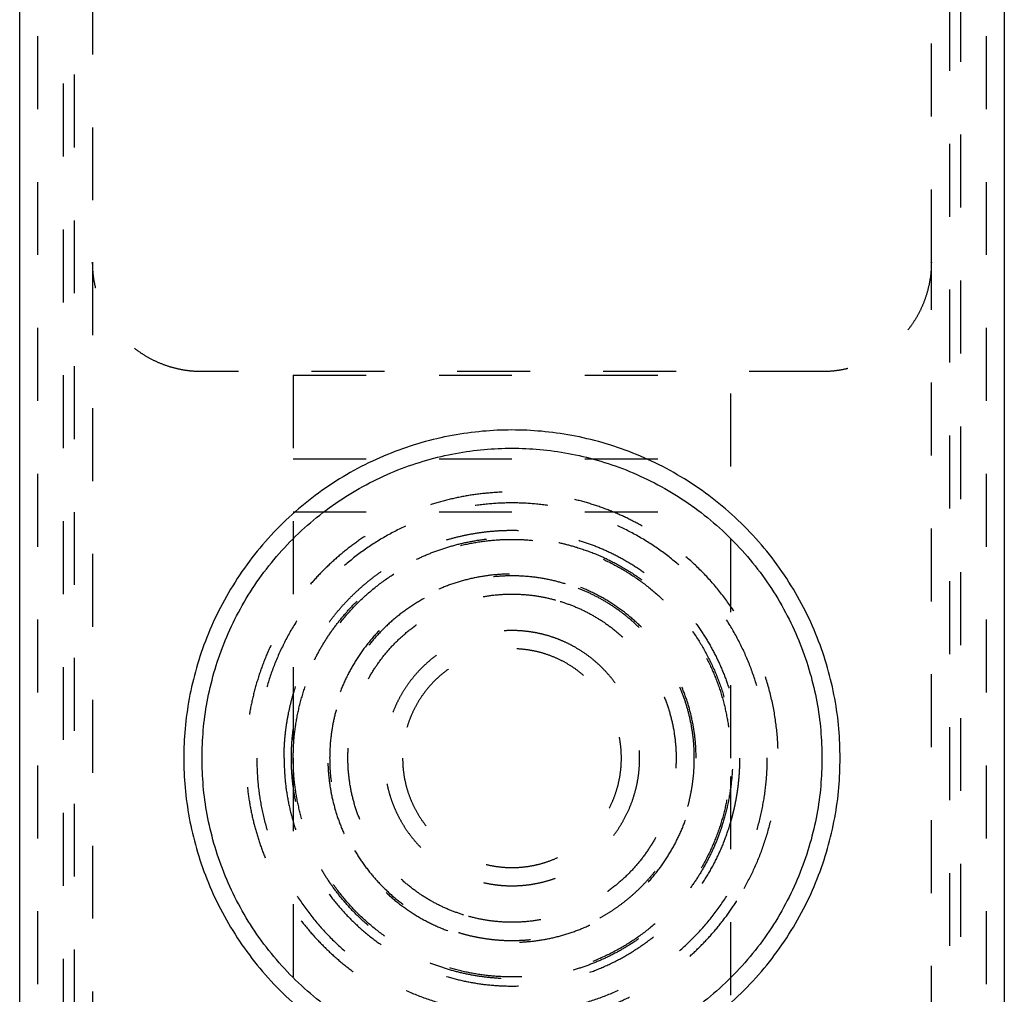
# Model space of a CAD drawing. Header units: millimetres. Extents: x -792 to 4548, y -647 to 5705.
# Tile 47 of 54: x -640 to -613, y 3047 to 3074. Entities that reach past the tile are written whole.
import ezdxf

# ---------------------------------------------------------------- set-up
doc = ezdxf.new("R2010")
doc.units = ezdxf.units.MM
doc.linetypes.add('Hidden', pattern=[4, 2, -2])
doc.layers.add('Make2D$Hidden$Curves', color=7, linetype='Hidden', true_color=0x8c8c8c)
doc.layers.add('Make2D$Visible$Curves', color=7, linetype='Continuous', true_color=0x000000)

msp = doc.modelspace()

# ---------------------------------------------------------------- linework, layer by layer
at = {"layer": 'Make2D$Hidden$Curves', "color": 253, "lineweight": -3, "true_color": 0xa0a0a0}
for points in [[(-639.247, 3031.516), (-639.247, 3122.516), (-639.247, 3213.516)], [(-613.247, 3213.516), (-613.247, 3122.516), (-613.247, 3031.516)], [(-638.547, 3034.216), (-638.547, 3122.516), (-638.547, 3210.816)], [(-613.947, 3210.816), (-613.947, 3122.516), (-613.947, 3034.216)], [(-638.247, 3034.466), (-638.247, 3122.516), (-638.247, 3210.566)], [(-614.247, 3210.566), (-614.247, 3122.516), (-614.247, 3034.466)], [(-637.747, 3199.016), (-637.747, 3133.166), (-637.747, 3067.316)], [(-614.747, 3067.316), (-614.747, 3133.166), (-614.747, 3199.016)], [(-637.747, 3067.316), (-637.747, 3056.666), (-637.747, 3046.016)], [(-614.747, 3046.016), (-614.747, 3056.666), (-614.747, 3067.316)], [(-617.747, 3064.316), (-626.247, 3064.316), (-634.747, 3064.316)], [(-632.247, 3064.216), (-626.247, 3064.216), (-620.247, 3064.216)], [(-632.247, 3064.216), (-632.247, 3058.966), (-632.247, 3053.716)], [(-620.247, 3053.716), (-620.247, 3058.966), (-620.247, 3064.216)], [(-632.247, 3061.926), (-626.247, 3061.926), (-620.247, 3061.926)], [(-632.247, 3060.468), (-626.247, 3060.468), (-620.247, 3060.468)], [(-632.247, 3053.716), (-632.247, 3048.466), (-632.247, 3043.216)], [(-620.247, 3043.216), (-620.247, 3048.466), (-620.247, 3053.716)]]:
    msp.add_open_spline(points, degree=2, dxfattribs=at)
for points, weights in [([(-634.747, 3064.316), (-637.747, 3064.316), (-637.747, 3067.316)], [1, 0.707106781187, 1]), ([(-614.747, 3067.316), (-614.747, 3064.316), (-617.747, 3064.316)], [1, 0.707106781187, 1]), ([(-619.88, 3050.144), (-616.309, 3056.511), (-622.675, 3060.082)], [1, 0.707106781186, 1]), ([(-624.41, 3059.69), (-619.997, 3058.333), (-619.997, 3053.716)], [1, 0.804304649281, 1]), ([(-624.469, 3059.499), (-618.686, 3057.721), (-620.464, 3051.938)], [1, 0.707106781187, 1]), ([(-621.247, 3053.716), (-621.247, 3057.41), (-624.778, 3058.495)], [1, 0.804304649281, 1]), ([(-623.194, 3052.003), (-621.482, 3055.056), (-624.534, 3056.768)], [1, 0.707106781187, 1]), ([(-620.273, 3051.879), (-619.997, 3052.777), (-619.997, 3053.716)], [1, 0.988904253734, 1])]:
    msp.add_rational_spline(points, weights, degree=2, dxfattribs=at)
for points, weights, knots in [([(-622.675, 3060.082), (-626.929, 3062.469), (-630.762, 3059.452), (-634.595, 3056.435), (-633.274, 3051.739), (-631.953, 3047.044), (-627.11, 3046.467), (-622.266, 3045.89), (-619.88, 3050.144)], [1, 0.831469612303, 1, 0.831469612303, 1, 0.831469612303, 1, 0.831469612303, 1], [-34.40044, -34.40044, -34.40044, -25.80033, -25.80033, -17.20022, -17.20022, -8.60011, -8.60011, 0, 0, 0]), ([(-633.247, 3053.716), (-633.247, 3060.716), (-626.247, 3060.716), (-619.247, 3060.716), (-619.247, 3053.716), (-619.247, 3046.716), (-626.247, 3046.716), (-633.247, 3046.716), (-633.247, 3053.716)], [1, 0.707106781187, 1, 0.707106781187, 1, 0.707106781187, 1, 0.707106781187, 1], [-43.982297, -43.982297, -43.982297, -32.986723, -32.986723, -21.991149, -21.991149, -10.995574, -10.995574, 0, 0, 0]), ([(-632.497, 3053.716), (-632.497, 3056.869), (-629.961, 3058.743), (-627.424, 3060.616), (-624.41, 3059.69)], [1, 0.892809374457, 1, 0.892809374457, 1], [0, 0, 0, 5.840652, 5.840652, 11.681304, 11.681304, 11.681304]), ([(-620.464, 3051.938), (-621.651, 3048.074), (-625.676, 3047.693), (-629.7, 3047.311), (-631.593, 3050.883), (-633.485, 3054.456), (-630.909, 3057.571), (-628.333, 3060.686), (-624.469, 3059.499)], [1, 0.831469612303, 1, 0.831469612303, 1, 0.831469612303, 1, 0.831469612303, 1], [0, 0, 0, 7.127488, 7.127488, 14.254977, 14.254977, 21.382465, 21.382465, 28.509953, 28.509953, 28.509953]), ([(-632.247, 3053.716), (-632.247, 3047.716), (-626.247, 3047.716), (-620.247, 3047.716), (-620.247, 3053.716), (-620.247, 3059.716), (-626.247, 3059.716), (-632.247, 3059.716), (-632.247, 3053.716)], [1, 0.707106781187, 1, 0.707106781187, 1, 0.707106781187, 1, 0.707106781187, 1], [-37.699112, -37.699112, -37.699112, -28.274334, -28.274334, -18.849556, -18.849556, -9.424778, -9.424778, 0, 0, 0]), ([(-621.197, 3053.716), (-621.197, 3048.666), (-626.247, 3048.666), (-631.297, 3048.666), (-631.297, 3053.716), (-631.297, 3058.766), (-626.247, 3058.766), (-621.197, 3058.766), (-621.197, 3053.716)], [1, 0.707106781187, 1, 0.707106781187, 1, 0.707106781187, 1, 0.707106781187, 1], [-31.730086, -31.730086, -31.730086, -23.797564, -23.797564, -15.865043, -15.865043, -7.932521, -7.932521, 0, 0, 0]), ([(-624.778, 3058.495), (-629.557, 3059.964), (-631.026, 3055.185), (-632.495, 3050.405), (-627.716, 3048.936)], [1, 0.707106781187, 1, 0.707106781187, 1], [0, 0, 0, 7.853982, 7.853982, 15.707963, 15.707963, 15.707963]), ([(-627.569, 3049.414), (-631.87, 3050.736), (-630.548, 3055.038), (-629.226, 3059.339), (-624.925, 3058.017)], [1, 0.707106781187, 1, 0.707106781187, 1], [0, 0, 0, 7.068583, 7.068583, 14.137167, 14.137167, 14.137167]), ([(-624.925, 3058.017), (-620.623, 3056.695), (-621.945, 3052.394), (-623.267, 3048.092), (-627.569, 3049.414)], [1, 0.707106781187, 1, 0.707106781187, 1], [14.137167, 14.137167, 14.137167, 21.20575, 21.20575, 28.274334, 28.274334, 28.274334]), ([(-624.534, 3056.768), (-626.574, 3057.912), (-628.412, 3056.466), (-630.249, 3055.019), (-629.616, 3052.768), (-628.983, 3050.517), (-626.661, 3050.24), (-624.338, 3049.964), (-623.194, 3052.003)], [1, 0.831469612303, 1, 0.831469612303, 1, 0.831469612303, 1, 0.831469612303, 1], [-16.493361, -16.493361, -16.493361, -12.370021, -12.370021, -8.246681, -8.246681, -4.12334, -4.12334, 0, 0, 0]), ([(-629.247, 3053.716), (-629.247, 3056.716), (-626.247, 3056.716), (-623.247, 3056.716), (-623.247, 3053.716), (-623.247, 3050.716), (-626.247, 3050.716), (-629.247, 3050.716), (-629.247, 3053.716)], [1, 0.707106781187, 1, 0.707106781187, 1, 0.707106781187, 1, 0.707106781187, 1], [-18.849556, -18.849556, -18.849556, -14.137167, -14.137167, -9.424778, -9.424778, -4.712389, -4.712389, 0, 0, 0]), ([(-632.497, 3053.716), (-632.497, 3048.334), (-627.175, 3047.535), (-621.854, 3046.736), (-620.273, 3051.879)], [1, 0.757810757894, 1, 0.757810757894, 1], [0, 0, 0, 8.885563, 8.885563, 17.771127, 17.771127, 17.771127]), ([(-627.716, 3048.936), (-625.305, 3048.195), (-623.276, 3049.694), (-621.247, 3051.193), (-621.247, 3053.716)], [1, 0.892809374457, 1, 0.892809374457, 1], [15.707963, 15.707963, 15.707963, 20.380485, 20.380485, 25.053007, 25.053007, 25.053007])]:
    msp.add_rational_spline(points, weights, degree=2, knots=knots, dxfattribs=at)
at = {"layer": 'Make2D$Visible$Curves', "color": 253, "lineweight": -3, "true_color": 0xa0a0a0}
for points in [[(-639.747, 3031.016), (-639.747, 3122.516), (-639.747, 3214.016)], [(-612.747, 3214.016), (-612.747, 3122.516), (-612.747, 3031.016)]]:
    msp.add_open_spline(points, degree=2, dxfattribs=at)
for points, weights, knots in [([(-617.247, 3053.716), (-617.247, 3044.716), (-626.247, 3044.716), (-635.247, 3044.716), (-635.247, 3053.716), (-635.247, 3062.716), (-626.247, 3062.716), (-617.247, 3062.716), (-617.247, 3053.716)], [1, 0.707106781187, 1, 0.707106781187, 1, 0.707106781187, 1, 0.707106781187, 1], [-56.548668, -56.548668, -56.548668, -42.411501, -42.411501, -28.274334, -28.274334, -14.137167, -14.137167, 0, 0, 0]), ([(-634.747, 3053.716), (-634.747, 3062.216), (-626.247, 3062.216), (-617.747, 3062.216), (-617.747, 3053.716)], [1, 0.707106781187, 1, 0.707106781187, 1], [-6.283185, -6.283185, -6.283185, -4.712389, -4.712389, -3.141593, -3.141593, -3.141593]), ([(-617.747, 3053.716), (-617.747, 3045.216), (-626.247, 3045.216), (-634.747, 3045.216), (-634.747, 3053.716)], [1, 0.707106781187, 1, 0.707106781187, 1], [-3.141593, -3.141593, -3.141593, -1.570796, -1.570796, 0, 0, 0])]:
    msp.add_rational_spline(points, weights, degree=2, knots=knots, dxfattribs=at)

doc.saveas('drawing.dxf')
